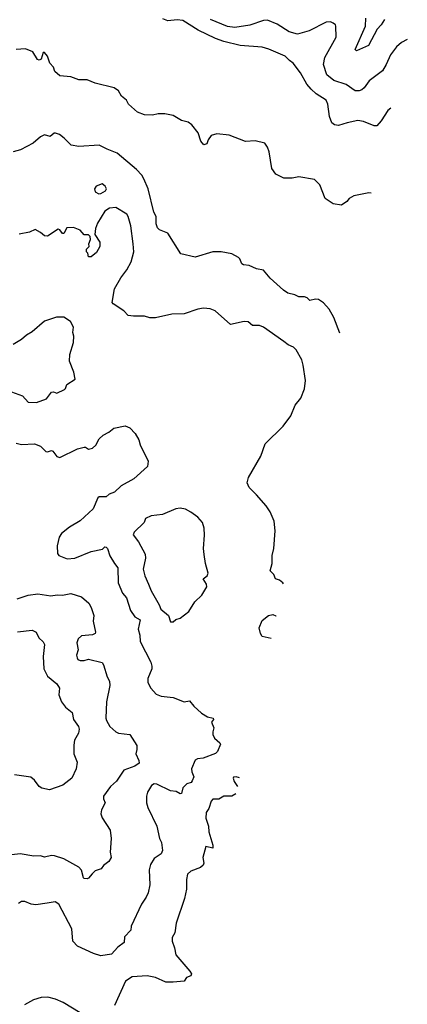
# Model space of a CAD drawing. Extents: x 1863017 to 1989460, y 394564 to 532820.
# Tile 211 of 213: x 1966683 to 1969517, y 506562 to 513763. Entities that reach past the tile are written whole.
import ezdxf

# ---------------------------------------------------------------- set-up
doc = ezdxf.new("R2010")
doc.units = 0

msp = doc.modelspace()

# ---------------------------------------------------------------- linework, layer by layer
at = {"layer": '0CON10XD'}
for points in [[(1969351.5, 513765), (1969325.5, 513725), (1969297.1, 513695), (1969234.4, 513575), (1969145, 513536.2), (1969136.2, 513545), (1969210.4, 513715), (1969214.5, 513775)], [(1969396.9, 513115.8), (1969375, 513100), (1969327.2, 513022.8), (1969295, 512986), (1969275, 512985.7), (1969197.4, 513017.4), (1969155.6, 513025.6), (1969078, 513008), (1969015, 512990), (1968985, 512994), (1968965, 513008), (1968947.1, 513055), (1968937.1, 513145), (1968924, 513175), (1968850.2, 513220.2), (1968814, 513254), (1968782.6, 513292.6), (1968735, 513373.8), (1968683.3, 513445), (1968655, 513464), (1968625, 513495.7), (1968505, 513546.9), (1968455, 513561.5), (1968293.8, 513573.8), (1968175, 513602.9), (1968115.3, 513625.3), (1967987.6, 513687.6), (1967875, 513758), (1967835, 513761.2), (1967766.4, 513753.6), (1967728.3, 513768.3)], [(1969517.2, 513617), (1969515, 513618), (1969473.7, 513596.3), (1969437.5, 513565), (1969393.8, 513506.2), (1969363.1, 513435), (1969335, 513388), (1969239.2, 513315), (1969202.5, 513265), (1969185, 513250.8), (1969165, 513242.9), (1969135, 513242.9), (1969069, 513289), (1968979.5, 513319.5), (1968929.4, 513359.4), (1968905.4, 513435), (1968914, 513486), (1968997.1, 513635), (1968994.2, 513715), (1968991.2, 513725), (1968975, 513738.8), (1968955, 513747.5), (1968925, 513745.8), (1968799.2, 513680.8), (1968715, 513657.1), (1968654.1, 513674.1), (1968565, 513731.1), (1968495, 513759.4), (1968465, 513756.7), (1968365, 513722.5), (1968255, 513705.7), (1968203.2, 513713.2), (1968076.9, 513765)], [(1969252.9, 512495.2), (1969235, 512496.2), (1969125, 512473.8), (1969092.5, 512455), (1969075, 512432.5), (1969035, 512407.5), (1968975, 512416.7), (1968917.5, 512455), (1968876.7, 512555), (1968837.5, 512595), (1968725, 512613.8), (1968675, 512603.8), (1968615, 512603.3), (1968555, 512632.5), (1968527.5, 512675), (1968506.1, 512796.1), (1968495, 512830), (1968475, 512860), (1968405, 512877.5), (1968335, 512873.3), (1968215, 512918.8), (1968125, 512927.5), (1968082.5, 512915), (1968060, 512885), (1968050, 512855), (1968028.3, 512848.3), (1968007.5, 512875), (1967986.7, 512935), (1967941.2, 512995), (1967914.3, 513014.3), (1967865, 513026.2), (1967805, 513062), (1967743.6, 513073.6), (1967696.4, 513073.6), (1967655, 513063.8), (1967595, 513066.7), (1967545, 513086.7), (1967477.5, 513145), (1967462.5, 513175), (1967427.5, 513205), (1967405, 513242.5), (1967373.6, 513263.6), (1967235, 513300), (1967175, 513323.8), (1967115, 513323.8), (1967056.1, 513346.1), (1966975, 513353.3), (1966940, 513385), (1966930, 513415), (1966903.8, 513445), (1966885.9, 513495.9), (1966865, 513522.5), (1966855, 513523.3), (1966840, 513475), (1966825, 513466.7), (1966812.7, 513472.7), (1966778.4, 513528.4), (1966725, 513550.8), (1966657.5, 513545)], [(1969024.1, 511471.4), (1968978.8, 511585), (1968945, 511646.7), (1968905, 511693.3), (1968867.7, 511717.7), (1968845, 511720), (1968805, 511708.8), (1968785, 511730), (1968765, 511736.7), (1968725, 511736.7), (1968695, 511751.2), (1968643.9, 511763.9), (1968612.5, 511785), (1968515, 511873.3), (1968465, 511931.2), (1968415, 511941.2), (1968360, 511965), (1968319.3, 511969.3), (1968306.7, 511976.7), (1968293.6, 512013.6), (1968283.9, 512023.9), (1968235, 512051.2), (1968155, 512066.2), (1968095, 512066.2), (1967965, 512026.7), (1967860.7, 512050.7), (1967765, 512202.5), (1967705, 512226.7), (1967691.2, 512241.2), (1967681.2, 512271.2), (1967680.6, 512325), (1967663.1, 512355), (1967622.2, 512525), (1967590, 512600), (1967575.5, 512625.5), (1967537.2, 512667.2), (1967395, 512787.1), (1967321.2, 512815), (1967265, 512845.8), (1967115, 512836.2), (1967060, 512845), (1967007.5, 512897.5), (1966973.6, 512923.6), (1966945, 512933.8), (1966935, 512933.8), (1966905, 512908.8), (1966865, 512920), (1966833.9, 512906.1), (1966780.7, 512859.3), (1966687.7, 512812.3), (1966635, 512796.7)], [(1967260.7, 512490.7), (1967275, 512492.5), (1967309.3, 512510.7), (1967316.7, 512525), (1967307.5, 512545), (1967285, 512563.3), (1967242.5, 512545), (1967228.8, 512525), (1967235, 512503.3), (1967260.7, 512490.7)], [(1968611.5, 509638), (1968607.5, 509645), (1968583.6, 509663.6), (1968552.5, 509675), (1968540, 509705), (1968513.6, 509733.6), (1968528.8, 509785), (1968530, 509845), (1968540, 509895), (1968550, 510025), (1968544, 510095), (1968513.8, 510165), (1968485, 510206.7), (1968415, 510288.8), (1968360.9, 510340.9), (1968346, 510375), (1968355.7, 510414.3), (1968445, 510570), (1968478.8, 510661.2), (1968608.6, 510791.4), (1968665.8, 510865), (1968698, 510945), (1968738.5, 510995), (1968765.4, 511064.6), (1968771.5, 511125), (1968756.4, 511236.4), (1968745, 511276.7), (1968705, 511348), (1968685, 511368), (1968645, 511384.2), (1968615, 511409.2), (1968465, 511514.2), (1968435.5, 511525.5), (1968385, 511527.5), (1968353.9, 511553.9), (1968325, 511556), (1968224.1, 511534.1), (1968111.2, 511635), (1968075, 511648.6), (1968027, 511653), (1967985, 511647.1), (1967885, 511612), (1967795, 511610), (1967675, 511583.1), (1967635, 511583.8), (1967595, 511594.2), (1967516.1, 511593.9), (1967475, 511600), (1967443.9, 511633.9), (1967365, 511684), (1967358, 511695), (1967375.8, 511795), (1967421.9, 511875), (1967467, 511933), (1967498.1, 511991.9), (1967517.3, 512065), (1967513.2, 512123.2), (1967495.6, 512255), (1967477.1, 512325), (1967465, 512340), (1967385, 512390), (1967340, 512385), (1967305, 512362.5), (1967251.2, 512275), (1967236.7, 512235), (1967232.5, 512192.5), (1967267.5, 512135), (1967267.5, 512105), (1967245, 512060), (1967205, 512030), (1967185, 512030), (1967180, 512055), (1967170, 512065), (1967170, 512085), (1967190, 512105), (1967187.5, 512125), (1967200, 512155), (1967198.3, 512178.3), (1967185, 512190), (1967155, 512190), (1967125, 512223.3), (1967075, 512243.8), (1967028, 512242), (1967005, 512200), (1966995, 512200), (1966977, 512227), (1966965, 512231.2), (1966885, 512180), (1966865, 512183.3), (1966835, 512207.5), (1966795, 512227.5), (1966755, 512210), (1966680, 512195)], [(1966805, 510964.3), (1966879.8, 510990.2), (1966915, 511038.1), (1966930.8, 511040.8), (1966955, 511030.8), (1967011.2, 511058.8), (1967018.8, 511065), (1967026.7, 511095), (1967087.5, 511135), (1967078.8, 511185), (1967048, 511265), (1967050, 511315), (1967076.8, 511403.2), (1967077.6, 511447.6), (1967071.4, 511475), (1967075.6, 511515), (1967055, 511556.2), (1967005, 511588), (1966952.1, 511587.9), (1966865, 511557.5), (1966775, 511479.2), (1966733.1, 511456.9), (1966696.1, 511423.9), (1966635, 511388.1)], [(1966622.7, 511042.7), (1966702, 511012), (1966745, 510966), (1966805, 510964.3)], [(1966656.6, 510666.6), (1966695, 510655.8), (1966791.2, 510661.2), (1966834.4, 510644.4), (1966875, 510606.2), (1966885, 510603.3), (1966915, 510612.5), (1966925, 510607.5), (1966955, 510567.5), (1966975, 510562.5), (1967105, 510623.8), (1967155, 510636.7), (1967165, 510636.7), (1967185, 510623.3), (1967215, 510630), (1967238.8, 510651.2), (1967265, 510697.5), (1967292.5, 510725), (1967333.6, 510746.4), (1967370, 510775), (1967455, 510793.3), (1967489.3, 510779.3), (1967527, 510737), (1967555, 510690), (1967562.5, 510655), (1967622.5, 510535), (1967617.5, 510495), (1967517.5, 510405), (1967425, 510353.8), (1967375, 510308.8), (1967337.7, 510292.3), (1967315, 510273.3), (1967265, 510272.5), (1967255, 510266.7), (1967220, 510185), (1967125, 510098), (1967047.9, 510052.1), (1966988, 510005), (1966972.2, 509977.8), (1966956, 509915), (1966959.5, 509859.5), (1966970, 509845), (1967029.7, 509819.7), (1967085, 509824.4), (1967205, 509874.4), (1967289.4, 509890.6), (1967305, 509907.5), (1967315, 509906.7), (1967325, 509896), (1967342.9, 509842.9), (1967375, 509786), (1967400, 509755), (1967403.3, 509645), (1967435, 509568.8), (1967462.9, 509535), (1967492.2, 509442.2), (1967524.2, 509395), (1967562.9, 509372.9), (1967550, 509305), (1967561.3, 509261.3), (1967563.5, 509215), (1967642.5, 509065), (1967650, 509035), (1967648.1, 509015), (1967620.6, 508945), (1967619.2, 508915), (1967640.8, 508875), (1967681.5, 508831.5), (1967717.5, 508815), (1967805, 508805.6), (1967885, 508775.6), (1967925, 508782.9), (1967955, 508742.5), (1968012.1, 508692.1), (1968055, 508665.8), (1968097.5, 508655), (1968100, 508645), (1968086.2, 508625), (1968101.2, 508585), (1968094, 508555), (1968096, 508535), (1968108.3, 508508.3), (1968146.7, 508475), (1968150, 508465), (1968128.3, 508411.7), (1968115, 508396.2), (1968025, 508361.4), (1967981.7, 508358.3), (1967965, 508346.7), (1967940, 508285), (1967941.4, 508261.4), (1967955.7, 508225), (1967945, 508197.5), (1967936.2, 508185), (1967905, 508173.8), (1967874.5, 508145.5), (1967865, 508103.3), (1967855, 508100.8), (1967827.7, 508117.7), (1967785, 508123.9), (1967685, 508173.1), (1967665, 508174.2), (1967647.6, 508162.4), (1967617.3, 508112.7), (1967610.8, 508085), (1967610.8, 508035), (1967620.9, 508000.9), (1967685.5, 507865.5), (1967705.9, 507775.9), (1967720, 507745), (1967728, 507688), (1967716.6, 507663.4), (1967665, 507627.5), (1967638.9, 507585), (1967629.4, 507545), (1967634.3, 507435), (1967621.3, 507378.7), (1967607.5, 507345), (1967574.2, 507295), (1967498, 507135), (1967494.2, 507105), (1967448.8, 507055), (1967447.5, 507015), (1967400.2, 506979.8), (1967355, 506928), (1967275, 506916.2), (1967222.7, 506932.7), (1967105, 506986.7), (1967071.2, 507025), (1967065, 507113.8), (1966969.2, 507295), (1966942.3, 507312.3), (1966882.9, 507302.9), (1966799.7, 507289.7), (1966767.5, 507295), (1966720, 507315), (1966695, 507313.8), (1966675, 507300)], [(1967805, 509360), (1967825, 509376.7), (1967855, 509386.2), (1967918.8, 509435), (1967964.4, 509505.6), (1968014, 509555), (1968050, 509615), (1968049.2, 509635), (1968024, 509675), (1968053.3, 509695), (1968061.2, 509715), (1968041.2, 509785), (1968031.7, 509851.7), (1968027.5, 509895), (1968034.2, 509994.2), (1968030.8, 510045), (1968020, 510085), (1967985.5, 510125.5), (1967935, 510162), (1967895, 510183.8), (1967855, 510191.2), (1967825, 510186.2), (1967725.8, 510144.2), (1967645, 510133.8), (1967602.5, 510115), (1967593.1, 510085), (1967520, 510015), (1967512, 509995), (1967551.4, 509945), (1967600, 509855), (1967603.1, 509825), (1967585.6, 509745), (1967598.1, 509695), (1967625.6, 509635), (1967644.4, 509585), (1967702.2, 509485), (1967715, 509452), (1967770, 509405), (1967785, 509360), (1967805, 509360)], [(1966665, 509528.6), (1966745, 509553.3), (1966815, 509563.1), (1966909.5, 509549.5), (1966957.8, 509557.8), (1966995, 509554.4), (1967055.6, 509565.6), (1967135, 509542), (1967188.6, 509495), (1967205.8, 509465), (1967225.8, 509405), (1967221.1, 509365), (1967237.5, 509285), (1967233.8, 509275), (1967215, 509265.6), (1967135, 509256.7), (1967111.4, 509235), (1967100.6, 509205), (1967110.6, 509155), (1967098, 509115), (1967102, 509095), (1967106.7, 509085), (1967125, 509076), (1967155, 509076.2), (1967185, 509085.8), (1967285, 509061.2), (1967295.8, 509045.8), (1967321.7, 508958.3), (1967338.6, 508925), (1967340.8, 508895), (1967317.8, 508775), (1967313.1, 508655), (1967317.9, 508637.9), (1967342.5, 508595), (1967385, 508554), (1967405, 508545.7), (1967487.5, 508535), (1967539.2, 508455), (1967540, 508425), (1967532.5, 508395), (1967554.2, 508345), (1967555.8, 508325), (1967525, 508303.1), (1967444.2, 508275), (1967389.4, 508195), (1967346.9, 508155), (1967295.7, 508085), (1967295.7, 508065), (1967306.9, 508035), (1967280.3, 507985), (1967275.4, 507955.4), (1967285.9, 507925.9), (1967344.2, 507835), (1967350.8, 507775), (1967344, 507675), (1967351.2, 507635), (1967333.9, 507606.1), (1967295, 507576.7), (1967277.7, 507552.3), (1967235, 507537.5), (1967212.7, 507517.3), (1967185, 507483.8), (1967175, 507478.8), (1967155, 507481.2), (1967148.3, 507488.3), (1967135, 507542.5), (1967115.8, 507565.8), (1967005, 507627.1), (1966937.1, 507647.1), (1966915, 507650), (1966865, 507639.2), (1966835, 507648.6), (1966785, 507646.9), (1966685, 507663.3), (1966625, 507656.2)], [(1968520.8, 509238.1), (1968455, 509253.3), (1968443.6, 509273.6), (1968433.8, 509315), (1968455, 509370), (1968503, 509407), (1968535, 509412.5), (1968555, 509402.5), (1968558.1, 509402.6)], [(1966665.7, 509285.7), (1966775, 509299.2), (1966804.2, 509284.2), (1966822.7, 509242.7), (1966854.3, 509214.3), (1966863.2, 509193.2), (1966854.7, 509105), (1966860.4, 509015), (1966885, 508963.3), (1966954.4, 508905), (1966974.4, 508875), (1966970, 508825), (1966987.5, 508775), (1967018, 508735), (1967066.7, 508696.7), (1967076.5, 508645), (1967112.9, 508595), (1967117.3, 508575), (1967112, 508545), (1967084.5, 508495), (1967077.5, 508457.5), (1967078, 508395), (1967103.6, 508333.6), (1967096.2, 508285), (1967064.1, 508215.9), (1966997.5, 508165), (1966899.5, 508130.5), (1966845, 508143.8), (1966826.1, 508156.1), (1966791.3, 508201.3), (1966765, 508224.2), (1966645, 508241.5)], [(1968289, 508218.3), (1968265, 508225.3), (1968247, 508223), (1968243.3, 508215), (1968251.5, 508191.5), (1968274.2, 508154.4)], [(1968262.2, 508102.2), (1968235, 508085.7), (1968175.5, 508084.5), (1968138, 508062), (1968095, 508061.4), (1968082.9, 508047.1), (1968066.5, 507995), (1968045.4, 507964.6), (1968043.8, 507923.8), (1968064.2, 507865), (1968065.7, 507824.3), (1968095.3, 507725), (1968095.6, 507705), (1968044.4, 507715.6), (1968023.1, 507636.9), (1968029.4, 507595), (1968025, 507578.8), (1968006, 507564), (1967933.9, 507536.1), (1967910.8, 507515), (1967902.9, 507475), (1967901.9, 507405), (1967887.5, 507335), (1967826, 507156), (1967816.7, 507085), (1967798.3, 507051.7), (1967797.5, 507025), (1967814.3, 506975), (1967824.5, 506924.5), (1967928, 506805), (1967938, 506785), (1967935, 506770), (1967902.7, 506757.3), (1967885, 506732), (1967805, 506723.3), (1967752.5, 506725), (1967675, 506757.9), (1967615, 506770), (1967505, 506764.3), (1967457.4, 506732.6), (1967375, 506553.8)], [(1967125, 506500), (1967001.2, 506575), (1966945, 506599.4), (1966887.5, 506615), (1966838.7, 506611.3), (1966784.2, 506595.8), (1966718.3, 506558.3)]]:
    msp.add_lwpolyline(points, dxfattribs=at)

doc.saveas('drawing.dxf')
